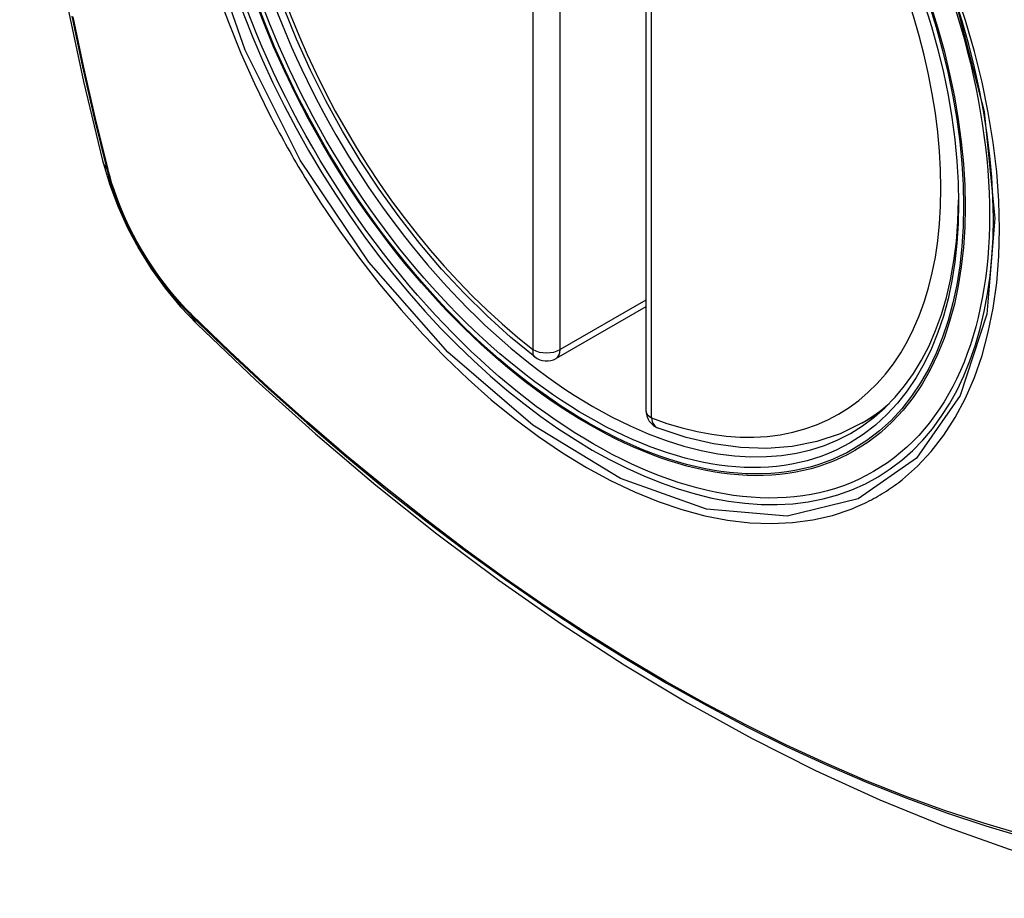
# Model space of a CAD drawing. Header units: inches. Extents: x 27 to 687, y 75 to 319.
# Tile 153 of 239: x 587.18 to 587.781, y 308.781 to 309.317. Entities that reach past the tile are written whole.
import ezdxf

# ---------------------------------------------------------------- set-up
doc = ezdxf.new("R2010")
doc.units = ezdxf.units.IN
doc.header["$MEASUREMENT"] = 0
doc.layers.add('Visible Edges(ANSI)', color=7, linetype='Continuous', lineweight=25)
doc.layers.add('Visible Tangent Edges(ANSI)', color=7, linetype='Continuous', lineweight=25)

msp = doc.modelspace()

# ---------------------------------------------------------------- linework, layer by layer
at = {"layer": 'Visible Edges(ANSI)'}
for p, q in [((587.5622, 309.5637), (587.5622, 309.07903)), ((587.5622, 309.14215), (587.50754, 309.11059)), ((587.69432, 309.0712), (587.70459, 309.07713))]:
    msp.add_line(p, q, dxfattribs=at)
at = {"layer": 'Visible Edges(ANSI)', "flags": 128}
for points in [[(587.23394, 309.9387), (587.2211, 309.90064), (587.21004, 309.86146), (587.20074, 309.82123), (587.19318, 309.78001), (587.18734, 309.73787), (587.18319, 309.69487), (587.18072, 309.65108), (587.1799, 309.60655), (587.18071, 309.56135), (587.18314, 309.51554), (587.18716, 309.46919), (587.19276, 309.42235), (587.19991, 309.3751), (587.20859, 309.32751), (587.21878, 309.27963), (587.23045, 309.23154)], [(587.49439, 309.11149), (587.4797, 309.1235), (587.46529, 309.13649), (587.45121, 309.15039), (587.43752, 309.16516), (587.42429, 309.18071), (587.41157, 309.19699), (587.39941, 309.21392), (587.38787, 309.23142), (587.377, 309.24942), (587.36685, 309.26783), (587.35747, 309.28657), (587.34889, 309.30556), (587.34115, 309.32472)], [(587.23045, 309.23154), (587.23469, 309.21725), (587.23983, 309.20353), (587.24582, 309.19032), (587.25262, 309.1776), (587.26024, 309.16535), (587.26868, 309.15356), (587.27799, 309.14225), (587.28825, 309.13143)], [(587.28825, 309.13143), (587.32406, 309.09728), (587.36043, 309.06451), (587.39731, 309.0332), (587.43465, 309.00338), (587.47241, 308.97512), (587.51055, 308.94846), (587.549, 308.92345), (587.58774, 308.90015), (587.62671, 308.87859), (587.66588, 308.85884), (587.70519, 308.84093), (587.7446, 308.82492), (587.78408, 308.81086), (587.82357, 308.79879), (587.86303, 308.78878), (587.90241, 308.78087)], [(587.69432, 309.0712), (587.68091, 309.06461), (587.66664, 309.05979), (587.65165, 309.05677), (587.63605, 309.05554), (587.61997, 309.05609), (587.60351, 309.05838), (587.58677, 309.06236), (587.56983, 309.06798)]]:
    msp.add_lwpolyline(points, dxfattribs=at)
at = {"layer": 'Visible Edges(ANSI)'}
for centre, start, end in [((587.50163, 309.12082), 232.17173, 300), ((587.57401, 309.07903), 180, 249.28185)]:
    msp.add_arc(centre, 0.01181, start, end, dxfattribs=at)
msp.add_ellipse((587.53051, 309.33804), major_axis=(0.15748, -0.27276), ratio=0.57735, start_param=2.363977, end_param=7.060801, dxfattribs=at)
msp.add_ellipse((587.52703, 309.33603), major_axis=(-0.15994, 0.27703), ratio=0.57735, dxfattribs=at)
at = {"layer": 'Visible Tangent Edges(ANSI)'}
for p, q in [((587.49328, 309.60067), (587.49328, 309.116)), ((587.50998, 309.116), (587.50998, 309.60067)), ((587.56566, 309.07421), (587.56566, 309.55888)), ((587.23398, 309.22542), (587.23386, 309.22587)), ((587.5622, 309.14615), (587.50998, 309.116)), ((587.28504, 309.13721), (587.28471, 309.13754))]:
    msp.add_line(p, q, dxfattribs=at)
at = {"layer": 'Visible Tangent Edges(ANSI)', "flags": 128}
for points in [[(587.75116, 309.32984), (587.76889, 309.26135), (587.77543, 309.19619), (587.7705, 309.13754), (587.75424, 309.08791), (587.72761, 309.04976), (587.69182, 309.02488), (587.64846, 309.01433), (587.59932, 309.01853), (587.54677, 309.03728), (587.49323, 309.06978), (587.44124, 309.11445), (587.39311, 309.16938), (587.35126, 309.23174), (587.31764, 309.29883), (587.2935, 309.3679)], [(587.30037, 309.33479), (587.30731, 309.31587), (587.31497, 309.29707), (587.32331, 309.27844), (587.33233, 309.26002)], [(587.71906, 309.03674), (587.72813, 309.04475), (587.73652, 309.05372), (587.74421, 309.06363), (587.75117, 309.07451), (587.7574, 309.08631), (587.76285, 309.09896), (587.76752, 309.11239), (587.77136, 309.12655), (587.77435, 309.14136), (587.77648, 309.15682), (587.77776, 309.17295), (587.77819, 309.18967), (587.77777, 309.20689), (587.77649, 309.22453), (587.77434, 309.2425), (587.77135, 309.26078), (587.76753, 309.2793), (587.76289, 309.29801), (587.75745, 309.31685), (587.75122, 309.33577)], [(587.21177, 309.31967), (587.21821, 309.28864), (587.22532, 309.25744), (587.23307, 309.22611)], [(587.23386, 309.22587), (587.22609, 309.25713), (587.21897, 309.28826), (587.21251, 309.31923)], [(587.33233, 309.26002), (587.33352, 309.25769), (587.33473, 309.25536), (587.33595, 309.25304), (587.33718, 309.25072), (587.33842, 309.2484), (587.33967, 309.24609), (587.34093, 309.24378), (587.3422, 309.24148), (587.34348, 309.23918), (587.34477, 309.23689), (587.34607, 309.23461), (587.34738, 309.23233), (587.3487, 309.23005), (587.35003, 309.22778), (587.35137, 309.22552), (587.35272, 309.22326), (587.35408, 309.22101), (587.35545, 309.21876), (587.35682, 309.21652), (587.35821, 309.21429), (587.35961, 309.21206), (587.36101, 309.20984), (587.36243, 309.20762), (587.36385, 309.20542)], [(587.23307, 309.22611), (587.23417, 309.22206), (587.23537, 309.218), (587.23668, 309.21393), (587.2381, 309.20986), (587.23963, 309.20579), (587.24126, 309.20172), (587.24299, 309.19767), (587.24481, 309.19364), (587.24673, 309.18964), (587.24875, 309.18567), (587.25085, 309.18173), (587.25304, 309.17784), (587.25532, 309.174), (587.25767, 309.17021), (587.26011, 309.16648), (587.26261, 309.16282), (587.26519, 309.15922), (587.26783, 309.1557), (587.27054, 309.15226), (587.2733, 309.1489), (587.27612, 309.14563), (587.27899, 309.14246), (587.2819, 309.13939), (587.28486, 309.13642)], [(587.28471, 309.13754), (587.28181, 309.14047), (587.27896, 309.1435), (587.27616, 309.14662), (587.27341, 309.14983), (587.27071, 309.15313), (587.26806, 309.1565), (587.26548, 309.15995), (587.26297, 309.16347), (587.26052, 309.16706), (587.25814, 309.17071), (587.25584, 309.17442), (587.25362, 309.17817), (587.25147, 309.18198), (587.24942, 309.18582), (587.24744, 309.18971), (587.24556, 309.19362), (587.24377, 309.19756), (587.24207, 309.20152), (587.24047, 309.2055), (587.23896, 309.20948), (587.23756, 309.21347), (587.23626, 309.21746), (587.23507, 309.22145), (587.23398, 309.22542)], [(587.36385, 309.20542), (587.37533, 309.18836), (587.38734, 309.17177), (587.39983, 309.15571), (587.41276, 309.14023), (587.42607, 309.1254), (587.43972, 309.11128), (587.45366, 309.09792), (587.46783, 309.08538), (587.48219, 309.07369), (587.49669, 309.06287), (587.5113, 309.05297), (587.52597, 309.04401), (587.54066, 309.03603), (587.55528, 309.02908), (587.56978, 309.02317), (587.58413, 309.01832), (587.59826, 309.01454), (587.61214, 309.01183), (587.62573, 309.01021), (587.63898, 309.00969), (587.65183, 309.01028), (587.66422, 309.01196), (587.67613, 309.01472), (587.68753, 309.01854)], [(587.28486, 309.13642), (587.30814, 309.11401), (587.33167, 309.0922), (587.35543, 309.07101), (587.37939, 309.05047), (587.40352, 309.03061), (587.4278, 309.01145), (587.45219, 308.99301), (587.47668, 308.97531), (587.50122, 308.95838), (587.52578, 308.94223), (587.55034, 308.92688), (587.57489, 308.91233), (587.59944, 308.89857), (587.62398, 308.8856), (587.6485, 308.87345), (587.67296, 308.86211), (587.69733, 308.85161), (587.72159, 308.84195), (587.74574, 308.83314), (587.76975, 308.82518), (587.79362, 308.81808)], [(587.79235, 308.81967), (587.76859, 308.82669), (587.74467, 308.83457), (587.72062, 308.84331), (587.69644, 308.8529), (587.67215, 308.86334), (587.64776, 308.87462), (587.62332, 308.88672), (587.59884, 308.89964), (587.57436, 308.91336), (587.54986, 308.92788), (587.52536, 308.94321), (587.50086, 308.95933), (587.47637, 308.97625), (587.45195, 308.99393), (587.42761, 309.01235), (587.40339, 309.0315), (587.37931, 309.05135), (587.35541, 309.07187), (587.33172, 309.09304), (587.30826, 309.11483), (587.28504, 309.13721)], [(587.68753, 309.01854), (587.68895, 309.01911), (587.69036, 309.01969), (587.69176, 309.02029), (587.69315, 309.0209), (587.69453, 309.02154), (587.6959, 309.02218), (587.69727, 309.02285), (587.69862, 309.02353), (587.69997, 309.02423), (587.70131, 309.02495), (587.70264, 309.02569), (587.70396, 309.02644), (587.70527, 309.0272), (587.70657, 309.02799), (587.70786, 309.02879), (587.70914, 309.02961), (587.71042, 309.03044), (587.71168, 309.03129), (587.71293, 309.03216), (587.71418, 309.03304), (587.71541, 309.03394), (587.71664, 309.03486), (587.71785, 309.03579), (587.71906, 309.03674)]]:
    msp.add_lwpolyline(points, dxfattribs=at)
at = {"layer": 'Visible Tangent Edges(ANSI)'}
for centre, major_axis, ratio, start_param, end_param in [((587.52952, 309.33747), (-0.17318, 0.29996), 0.57735, 5.05527, 10.652693), ((587.52947, 309.33744), (-0.15059, 0.26083), 0.57735, 5.66855, 8.468616), ((587.52947, 309.33744), (0.15059, -0.26083), 0.57735, 5.66855, 8.468616), ((587.34483, 309.26101), (-0.11437, -0.02947), 0.354513, 0, 0.141666), ((587.24239, 309.22902), (-0.00953, -0.00245), 0.359305, 0.141946, 0.405653), ((587.29203, 309.14303), (-0.00689, -0.00703), 0.359305, 5.877532, 6.141239), ((587.37096, 309.21575), (-0.08271, -0.08432), 0.354513, 6.141519, 6.283185), ((587.50163, 309.12082), (-0.00724, -0.00933), 0.470841, 5.569756, 6.283185), ((587.50163, 309.12082), (0.01181, 0), 0.57735, 3.926991, 5.497787), ((587.50163, 309.12082), (0.00591, -0.01023), 0.57735, 0, 0.785398), ((587.53782, 309.34226), (0.1565, -0.27106), 0.57735, 0, 0.111997), ((587.57401, 309.07903), (-0.01181, 0), 0.57735, 0, 0.785398), ((587.57401, 309.07903), (-0.00418, -0.01105), 0.667065, 5.396522, 6.283185)]:
    msp.add_ellipse(centre, major_axis=major_axis, ratio=ratio, start_param=start_param, end_param=end_param, dxfattribs=at)
for centre, major_axis in [((587.53011, 309.33781), (0.17111, -0.29637)), ((587.52714, 309.33609), (-0.1627, 0.2818)), ((587.52703, 309.33603), (0.1621, -0.28076))]:
    msp.add_ellipse(centre, major_axis=major_axis, ratio=0.57735, dxfattribs=at)

doc.saveas('drawing.dxf')
